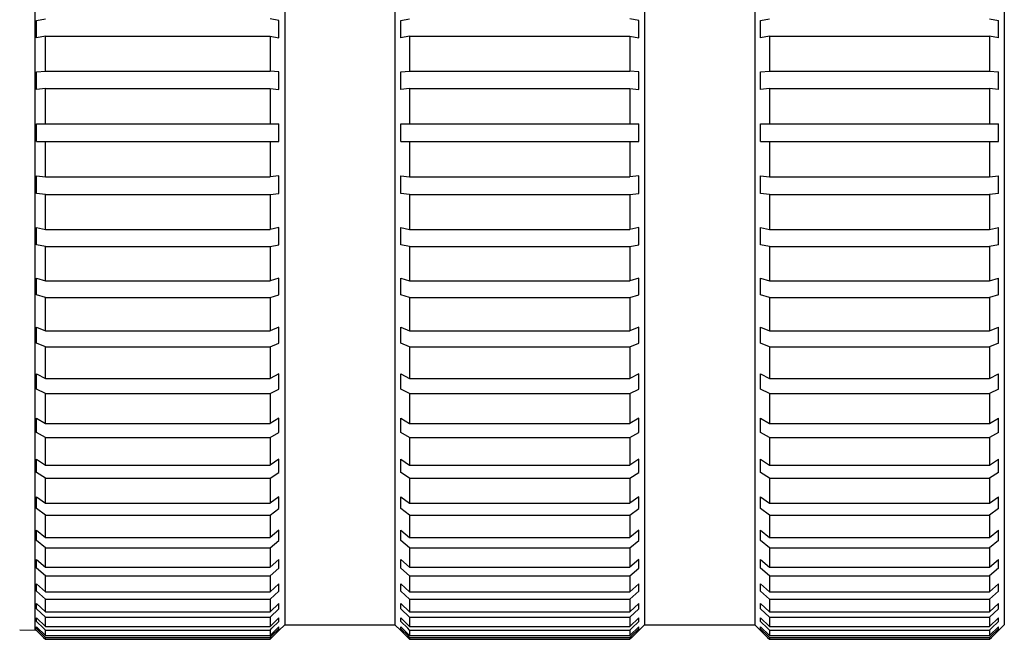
# Model space of a CAD drawing. Header units: millimetres. Extents: x 2329 to 5782, y 1296 to 2780.
# Tile 117 of 123: x 5605 to 5672, y 2281 to 2323. Entities that reach past the tile are written whole.
import ezdxf

# ---------------------------------------------------------------- set-up
doc = ezdxf.new("R2010")
doc.units = ezdxf.units.MM
doc.header["$LTSCALE"] = 0.3
doc.layers.add('00_COMPONENTS', color=7, linetype='Continuous')

msp = doc.modelspace()

# ---------------------------------------------------------------- linework, layer by layer
at = {"layer": '00_COMPONENTS'}
for p, q in [((5606.26365, 2281.44436), (5606.26365, 2349.24318)), ((5623.26365, 2348.84377), (5623.26365, 2281.84377)), ((5630.76365, 2348.84377), (5630.76365, 2281.84377)), ((5647.76365, 2348.84377), (5647.76365, 2281.84377)), ((5655.26365, 2348.84377), (5655.26365, 2281.84377)), ((5672.26365, 2348.84377), (5672.26365, 2281.84377)), ((5606.36365, 2322.97776), (5606.96365, 2323.10253)), ((5606.36365, 2321.80399), (5606.36365, 2322.97776)), ((5622.86365, 2322.97776), (5622.26365, 2323.10253)), ((5622.86365, 2321.80399), (5622.86365, 2322.97776)), ((5631.16365, 2322.97776), (5631.76365, 2323.10253)), ((5631.16365, 2321.80399), (5631.16365, 2322.97776)), ((5647.36365, 2322.97776), (5646.76365, 2323.10253)), ((5647.36365, 2321.80399), (5647.36365, 2322.97776)), ((5655.66365, 2322.97776), (5656.26365, 2323.10253)), ((5655.66365, 2321.80399), (5655.66365, 2322.97776)), ((5671.26365, 2323.10253), (5671.86365, 2322.97776)), ((5671.86365, 2321.80399), (5671.86365, 2322.97776)), ((5606.96365, 2321.92875), (5606.36365, 2321.80399)), ((5606.96365, 2319.54617), (5606.96365, 2321.92875)), ((5606.96365, 2321.92875), (5622.26365, 2321.92875)), ((5622.26365, 2321.92875), (5622.26365, 2319.54617)), ((5622.26365, 2321.92875), (5622.86365, 2321.80399)), ((5631.76365, 2321.92875), (5631.16365, 2321.80399)), ((5631.76365, 2321.92875), (5631.76365, 2319.54617)), ((5631.76365, 2321.92875), (5646.76365, 2321.92875)), ((5646.76365, 2321.92875), (5646.76365, 2319.54617)), ((5646.76365, 2321.92875), (5647.36365, 2321.80399)), ((5656.26365, 2321.92875), (5655.66365, 2321.80399)), ((5656.26365, 2321.92875), (5656.26365, 2319.54617)), ((5656.26365, 2321.92875), (5671.26365, 2321.92875)), ((5671.26365, 2321.92875), (5671.26365, 2319.54617)), ((5671.86365, 2321.80399), (5671.26365, 2321.92875)), ((5606.36365, 2319.48345), (5606.96365, 2319.54617)), ((5606.36365, 2318.29002), (5606.36365, 2319.48345)), ((5606.96365, 2319.54617), (5622.26365, 2319.54617)), ((5622.86365, 2319.48345), (5622.26365, 2319.54617)), ((5622.86365, 2318.29002), (5622.86365, 2319.48345)), ((5631.16365, 2319.48345), (5631.76365, 2319.54617)), ((5631.16365, 2318.29002), (5631.16365, 2319.48345)), ((5631.76365, 2319.54617), (5646.76365, 2319.54617)), ((5647.36365, 2319.48345), (5646.76365, 2319.54617)), ((5647.36365, 2318.29002), (5647.36365, 2319.48345)), ((5655.66365, 2319.48345), (5656.26365, 2319.54617)), ((5655.66365, 2318.29002), (5655.66365, 2319.48345)), ((5656.26365, 2319.54617), (5671.26365, 2319.54617)), ((5671.26365, 2319.54617), (5671.86365, 2319.48345)), ((5671.86365, 2318.29002), (5671.86365, 2319.48345)), ((5606.96365, 2318.35275), (5606.36365, 2318.29002)), ((5606.96365, 2315.94377), (5606.96365, 2318.35275)), ((5606.96365, 2318.35275), (5622.26365, 2318.35275)), ((5622.26365, 2318.35275), (5622.26365, 2315.94377)), ((5622.26365, 2318.35275), (5622.86365, 2318.29002)), ((5631.76365, 2318.35275), (5631.16365, 2318.29002)), ((5631.76365, 2318.35275), (5631.76365, 2315.94377)), ((5631.76365, 2318.35275), (5646.76365, 2318.35275)), ((5646.76365, 2318.35275), (5646.76365, 2315.94377)), ((5646.76365, 2318.35275), (5647.36365, 2318.29002)), ((5656.26365, 2318.35275), (5655.66365, 2318.29002)), ((5656.26365, 2318.35275), (5656.26365, 2315.94377)), ((5656.26365, 2318.35275), (5671.26365, 2318.35275)), ((5671.26365, 2318.35275), (5671.26365, 2315.94377)), ((5671.86365, 2318.29002), (5671.26365, 2318.35275)), ((5606.36365, 2314.74377), (5606.36365, 2315.94377)), ((5606.36365, 2315.94377), (5622.86365, 2315.94377)), ((5622.86365, 2314.74377), (5622.86365, 2315.94377)), ((5631.16365, 2314.74377), (5631.16365, 2315.94377)), ((5631.16365, 2315.94377), (5647.36365, 2315.94377)), ((5647.36365, 2314.74377), (5647.36365, 2315.94377)), ((5655.66365, 2315.94377), (5671.86365, 2315.94377)), ((5655.66365, 2314.74377), (5655.66365, 2315.94377)), ((5671.86365, 2314.74377), (5671.86365, 2315.94377)), ((5606.36365, 2314.74377), (5622.86365, 2314.74377)), ((5606.96365, 2312.3348), (5606.96365, 2314.74377)), ((5622.26365, 2314.74377), (5622.26365, 2312.3348)), ((5631.16365, 2314.74377), (5647.36365, 2314.74377)), ((5631.76365, 2314.74377), (5631.76365, 2312.3348)), ((5646.76365, 2314.74377), (5646.76365, 2312.3348)), ((5655.66365, 2314.74377), (5671.86365, 2314.74377)), ((5656.26365, 2314.74377), (5656.26365, 2312.3348)), ((5671.26365, 2314.74377), (5671.26365, 2312.3348)), ((5606.36365, 2311.2041), (5606.36365, 2312.39753)), ((5606.36365, 2312.39753), (5606.96365, 2312.3348)), ((5606.96365, 2312.3348), (5622.26365, 2312.3348)), ((5622.86365, 2312.39753), (5622.26365, 2312.3348)), ((5622.86365, 2311.2041), (5622.86365, 2312.39753)), ((5631.16365, 2311.2041), (5631.16365, 2312.39753)), ((5631.16365, 2312.39753), (5631.76365, 2312.3348)), ((5631.76365, 2312.3348), (5646.76365, 2312.3348)), ((5647.36365, 2312.39753), (5646.76365, 2312.3348)), ((5647.36365, 2311.2041), (5647.36365, 2312.39753)), ((5655.66365, 2311.2041), (5655.66365, 2312.39753)), ((5655.66365, 2312.39753), (5656.26365, 2312.3348)), ((5656.26365, 2312.3348), (5671.26365, 2312.3348)), ((5671.26365, 2312.3348), (5671.86365, 2312.39753)), ((5671.86365, 2311.2041), (5671.86365, 2312.39753)), ((5606.96365, 2311.14137), (5606.36365, 2311.2041)), ((5606.96365, 2308.75879), (5606.96365, 2311.14137)), ((5606.96365, 2311.14137), (5622.26365, 2311.14137)), ((5622.26365, 2311.14137), (5622.86365, 2311.2041)), ((5622.26365, 2311.14137), (5622.26365, 2308.75879)), ((5631.76365, 2311.14137), (5631.16365, 2311.2041)), ((5631.76365, 2311.14137), (5631.76365, 2308.75879)), ((5631.76365, 2311.14137), (5646.76365, 2311.14137)), ((5646.76365, 2311.14137), (5647.36365, 2311.2041)), ((5646.76365, 2311.14137), (5646.76365, 2308.75879)), ((5656.26365, 2311.14137), (5655.66365, 2311.2041)), ((5656.26365, 2311.14137), (5671.26365, 2311.14137)), ((5656.26365, 2311.14137), (5656.26365, 2308.75879)), ((5671.86365, 2311.2041), (5671.26365, 2311.14137)), ((5671.26365, 2311.14137), (5671.26365, 2308.75879)), ((5606.36365, 2307.70978), (5606.36365, 2308.88356)), ((5606.36365, 2308.88356), (5606.96365, 2308.75879)), ((5606.96365, 2308.75879), (5622.26365, 2308.75879)), ((5622.86365, 2308.88356), (5622.26365, 2308.75879)), ((5622.86365, 2307.70978), (5622.86365, 2308.88356)), ((5631.16365, 2307.70978), (5631.16365, 2308.88356)), ((5631.16365, 2308.88356), (5631.76365, 2308.75879)), ((5631.76365, 2308.75879), (5646.76365, 2308.75879)), ((5647.36365, 2308.88356), (5646.76365, 2308.75879)), ((5647.36365, 2307.70978), (5647.36365, 2308.88356)), ((5655.66365, 2307.70978), (5655.66365, 2308.88356)), ((5655.66365, 2308.88356), (5656.26365, 2308.75879)), ((5656.26365, 2308.75879), (5671.26365, 2308.75879)), ((5671.26365, 2308.75879), (5671.86365, 2308.88356)), ((5671.86365, 2307.70978), (5671.86365, 2308.88356)), ((5606.96365, 2307.58502), (5606.36365, 2307.70978)), ((5606.96365, 2305.25493), (5606.96365, 2307.58502)), ((5606.96365, 2307.58502), (5622.26365, 2307.58502)), ((5622.26365, 2307.58502), (5622.86365, 2307.70978)), ((5622.26365, 2307.58502), (5622.26365, 2305.25493)), ((5631.76365, 2307.58502), (5631.16365, 2307.70978)), ((5631.76365, 2307.58502), (5631.76365, 2305.25493)), ((5631.76365, 2307.58502), (5646.76365, 2307.58502)), ((5646.76365, 2307.58502), (5647.36365, 2307.70978)), ((5646.76365, 2307.58502), (5646.76365, 2305.25493)), ((5656.26365, 2307.58502), (5655.66365, 2307.70978)), ((5656.26365, 2307.58502), (5671.26365, 2307.58502)), ((5656.26365, 2307.58502), (5656.26365, 2305.25493)), ((5671.86365, 2307.70978), (5671.26365, 2307.58502)), ((5671.26365, 2307.58502), (5671.26365, 2305.25493)), ((5606.36365, 2304.2991), (5606.36365, 2305.44037)), ((5606.36365, 2305.44037), (5606.96365, 2305.25493)), ((5622.86365, 2305.44037), (5622.26365, 2305.25493)), ((5622.86365, 2304.2991), (5622.86365, 2305.44037)), ((5631.16365, 2304.2991), (5631.16365, 2305.44037)), ((5631.16365, 2305.44037), (5631.76365, 2305.25493)), ((5647.36365, 2305.44037), (5646.76365, 2305.25493)), ((5647.36365, 2304.2991), (5647.36365, 2305.44037)), ((5655.66365, 2304.2991), (5655.66365, 2305.44037)), ((5655.66365, 2305.44037), (5656.26365, 2305.25493)), ((5671.26365, 2305.25493), (5671.86365, 2305.44037)), ((5671.86365, 2304.2991), (5671.86365, 2305.44037)), ((5606.96365, 2305.25493), (5622.26365, 2305.25493)), ((5631.76365, 2305.25493), (5646.76365, 2305.25493)), ((5656.26365, 2305.25493), (5671.26365, 2305.25493)), ((5606.96365, 2304.11367), (5606.36365, 2304.2991)), ((5606.96365, 2301.86161), (5606.96365, 2304.11367)), ((5606.96365, 2304.11367), (5622.26365, 2304.11367)), ((5622.26365, 2304.11367), (5622.86365, 2304.2991)), ((5622.26365, 2304.11367), (5622.26365, 2301.86161)), ((5631.76365, 2304.11367), (5631.16365, 2304.2991)), ((5631.76365, 2304.11367), (5631.76365, 2301.86161)), ((5631.76365, 2304.11367), (5646.76365, 2304.11367)), ((5646.76365, 2304.11367), (5647.36365, 2304.2991)), ((5646.76365, 2304.11367), (5646.76365, 2301.86161)), ((5656.26365, 2304.11367), (5655.66365, 2304.2991)), ((5656.26365, 2304.11367), (5671.26365, 2304.11367)), ((5656.26365, 2304.11367), (5656.26365, 2301.86161)), ((5671.86365, 2304.2991), (5671.26365, 2304.11367)), ((5671.26365, 2304.11367), (5671.26365, 2301.86161)), ((5606.36365, 2301.00943), (5606.36365, 2302.10569)), ((5606.36365, 2302.10569), (5606.96365, 2301.86161)), ((5622.86365, 2302.10569), (5622.26365, 2301.86161)), ((5622.86365, 2301.00943), (5622.86365, 2302.10569)), ((5631.16365, 2301.00943), (5631.16365, 2302.10569)), ((5631.16365, 2302.10569), (5631.76365, 2301.86161)), ((5647.36365, 2302.10569), (5646.76365, 2301.86161)), ((5647.36365, 2301.00943), (5647.36365, 2302.10569)), ((5655.66365, 2301.00943), (5655.66365, 2302.10569)), ((5655.66365, 2302.10569), (5656.26365, 2301.86161)), ((5671.26365, 2301.86161), (5671.86365, 2302.10569)), ((5671.86365, 2301.00943), (5671.86365, 2302.10569)), ((5606.96365, 2301.86161), (5622.26365, 2301.86161)), ((5631.76365, 2301.86161), (5646.76365, 2301.86161)), ((5656.26365, 2301.86161), (5671.26365, 2301.86161)), ((5606.96365, 2300.76535), (5606.36365, 2301.00943)), ((5606.96365, 2298.616), (5606.96365, 2300.76535)), ((5606.96365, 2300.76535), (5622.26365, 2300.76535)), ((5622.26365, 2300.76535), (5622.86365, 2301.00943)), ((5622.26365, 2300.76535), (5622.26365, 2298.616)), ((5631.76365, 2300.76535), (5631.16365, 2301.00943)), ((5631.76365, 2300.76535), (5631.76365, 2298.616)), ((5631.76365, 2300.76535), (5646.76365, 2300.76535)), ((5646.76365, 2300.76535), (5647.36365, 2301.00943)), ((5646.76365, 2300.76535), (5646.76365, 2298.616)), ((5656.26365, 2300.76535), (5655.66365, 2301.00943)), ((5656.26365, 2300.76535), (5671.26365, 2300.76535)), ((5656.26365, 2300.76535), (5656.26365, 2298.616)), ((5671.86365, 2301.00943), (5671.26365, 2300.76535)), ((5671.26365, 2300.76535), (5671.26365, 2298.616)), ((5606.36365, 2297.87681), (5606.36365, 2298.91604)), ((5606.36365, 2298.91604), (5606.96365, 2298.616)), ((5606.96365, 2298.616), (5622.26365, 2298.616)), ((5622.86365, 2298.91604), (5622.26365, 2298.616)), ((5622.86365, 2297.87681), (5622.86365, 2298.91604)), ((5631.16365, 2297.87681), (5631.16365, 2298.91604)), ((5631.16365, 2298.91604), (5631.76365, 2298.616)), ((5631.76365, 2298.616), (5646.76365, 2298.616)), ((5647.36365, 2298.91604), (5646.76365, 2298.616)), ((5647.36365, 2297.87681), (5647.36365, 2298.91604)), ((5655.66365, 2297.87681), (5655.66365, 2298.91604)), ((5655.66365, 2298.91604), (5656.26365, 2298.616)), ((5656.26365, 2298.616), (5671.26365, 2298.616)), ((5671.26365, 2298.616), (5671.86365, 2298.91604)), ((5671.86365, 2297.87681), (5671.86365, 2298.91604)), ((5606.96365, 2297.57677), (5606.36365, 2297.87681)), ((5606.96365, 2295.55366), (5606.96365, 2297.57677)), ((5606.96365, 2297.57677), (5622.26365, 2297.57677)), ((5622.26365, 2297.57677), (5622.86365, 2297.87681)), ((5622.26365, 2297.57677), (5622.26365, 2295.55366)), ((5631.76365, 2297.57677), (5631.16365, 2297.87681)), ((5631.76365, 2297.57677), (5631.76365, 2295.55366)), ((5631.76365, 2297.57677), (5646.76365, 2297.57677)), ((5646.76365, 2297.57677), (5647.36365, 2297.87681)), ((5646.76365, 2297.57677), (5646.76365, 2295.55366)), ((5656.26365, 2297.57677), (5655.66365, 2297.87681)), ((5656.26365, 2297.57677), (5671.26365, 2297.57677)), ((5656.26365, 2297.57677), (5656.26365, 2295.55366)), ((5671.86365, 2297.87681), (5671.26365, 2297.57677)), ((5671.26365, 2297.57677), (5671.26365, 2295.55366)), ((5606.36365, 2294.93556), (5606.36365, 2295.90638)), ((5606.36365, 2295.90638), (5606.96365, 2295.55366)), ((5606.96365, 2295.55366), (5622.26365, 2295.55366)), ((5622.86365, 2295.90638), (5622.26365, 2295.55366)), ((5622.86365, 2294.93556), (5622.86365, 2295.90638)), ((5631.16365, 2294.93556), (5631.16365, 2295.90638)), ((5631.16365, 2295.90638), (5631.76365, 2295.55366)), ((5631.76365, 2295.55366), (5646.76365, 2295.55366)), ((5647.36365, 2295.90638), (5646.76365, 2295.55366)), ((5647.36365, 2294.93556), (5647.36365, 2295.90638)), ((5655.66365, 2294.93556), (5655.66365, 2295.90638)), ((5655.66365, 2295.90638), (5656.26365, 2295.55366)), ((5656.26365, 2295.55366), (5671.26365, 2295.55366)), ((5671.26365, 2295.55366), (5671.86365, 2295.90638)), ((5671.86365, 2294.93556), (5671.86365, 2295.90638)), ((5606.96365, 2294.58284), (5606.36365, 2294.93556)), ((5622.26365, 2294.58284), (5622.86365, 2294.93556)), ((5631.76365, 2294.58284), (5631.16365, 2294.93556)), ((5646.76365, 2294.58284), (5647.36365, 2294.93556)), ((5656.26365, 2294.58284), (5655.66365, 2294.93556)), ((5671.86365, 2294.93556), (5671.26365, 2294.58284)), ((5606.96365, 2292.70815), (5606.96365, 2294.58284)), ((5606.96365, 2294.58284), (5622.26365, 2294.58284)), ((5622.26365, 2294.58284), (5622.26365, 2292.70815)), ((5631.76365, 2294.58284), (5631.76365, 2292.70815)), ((5631.76365, 2294.58284), (5646.76365, 2294.58284)), ((5646.76365, 2294.58284), (5646.76365, 2292.70815)), ((5656.26365, 2294.58284), (5671.26365, 2294.58284)), ((5656.26365, 2294.58284), (5656.26365, 2292.70815)), ((5671.26365, 2294.58284), (5671.26365, 2292.70815)), ((5606.36365, 2292.21791), (5606.36365, 2293.10969)), ((5606.36365, 2293.10969), (5606.96365, 2292.70815)), ((5606.96365, 2292.70815), (5622.26365, 2292.70815)), ((5622.86365, 2293.10969), (5622.26365, 2292.70815)), ((5622.86365, 2292.21791), (5622.86365, 2293.10969)), ((5631.16365, 2292.21791), (5631.16365, 2293.10969)), ((5631.16365, 2293.10969), (5631.76365, 2292.70815)), ((5631.76365, 2292.70815), (5646.76365, 2292.70815)), ((5647.36365, 2293.10969), (5646.76365, 2292.70815)), ((5647.36365, 2292.21791), (5647.36365, 2293.10969)), ((5655.66365, 2292.21791), (5655.66365, 2293.10969)), ((5655.66365, 2293.10969), (5656.26365, 2292.70815)), ((5656.26365, 2292.70815), (5671.26365, 2292.70815)), ((5671.26365, 2292.70815), (5671.86365, 2293.10969)), ((5671.86365, 2292.21791), (5671.86365, 2293.10969)), ((5606.96365, 2291.81637), (5606.36365, 2292.21791)), ((5622.26365, 2291.81637), (5622.86365, 2292.21791)), ((5631.76365, 2291.81637), (5631.16365, 2292.21791)), ((5646.76365, 2291.81637), (5647.36365, 2292.21791)), ((5656.26365, 2291.81637), (5655.66365, 2292.21791)), ((5671.86365, 2292.21791), (5671.26365, 2291.81637)), ((5606.96365, 2290.11063), (5606.96365, 2291.81637)), ((5606.96365, 2291.81637), (5622.26365, 2291.81637)), ((5622.26365, 2291.81637), (5622.26365, 2290.11063)), ((5631.76365, 2291.81637), (5646.76365, 2291.81637)), ((5631.76365, 2291.81637), (5631.76365, 2290.11063)), ((5646.76365, 2291.81637), (5646.76365, 2290.11063)), ((5656.26365, 2291.81637), (5671.26365, 2291.81637)), ((5656.26365, 2291.81637), (5656.26365, 2290.11063)), ((5671.26365, 2291.81637), (5671.26365, 2290.11063)), ((5606.36365, 2289.75363), (5606.36365, 2290.55659)), ((5606.36365, 2290.55659), (5606.96365, 2290.11063)), ((5606.96365, 2290.11063), (5622.26365, 2290.11063)), ((5622.86365, 2290.55659), (5622.26365, 2290.11063)), ((5622.86365, 2289.75363), (5622.86365, 2290.55659)), ((5631.16365, 2289.75363), (5631.16365, 2290.55659)), ((5631.16365, 2290.55659), (5631.76365, 2290.11063)), ((5631.76365, 2290.11063), (5646.76365, 2290.11063)), ((5647.36365, 2290.55659), (5646.76365, 2290.11063)), ((5647.36365, 2289.75363), (5647.36365, 2290.55659)), ((5655.66365, 2289.75363), (5655.66365, 2290.55659)), ((5655.66365, 2290.55659), (5656.26365, 2290.11063)), ((5656.26365, 2290.11063), (5671.26365, 2290.11063)), ((5671.26365, 2290.11063), (5671.86365, 2290.55659)), ((5671.86365, 2289.75363), (5671.86365, 2290.55659)), ((5606.96365, 2289.30768), (5606.36365, 2289.75363)), ((5606.96365, 2287.78958), (5606.96365, 2289.30768)), ((5606.96365, 2289.30768), (5622.26365, 2289.30768)), ((5622.26365, 2289.30768), (5622.86365, 2289.75363)), ((5622.26365, 2289.30768), (5622.26365, 2287.78958)), ((5631.76365, 2289.30768), (5631.16365, 2289.75363)), ((5631.76365, 2289.30768), (5646.76365, 2289.30768)), ((5631.76365, 2289.30768), (5631.76365, 2287.78958)), ((5646.76365, 2289.30768), (5647.36365, 2289.75363)), ((5646.76365, 2289.30768), (5646.76365, 2287.78958)), ((5656.26365, 2289.30768), (5655.66365, 2289.75363)), ((5656.26365, 2289.30768), (5671.26365, 2289.30768)), ((5656.26365, 2289.30768), (5656.26365, 2287.78958)), ((5671.86365, 2289.75363), (5671.26365, 2289.30768)), ((5671.26365, 2289.30768), (5671.26365, 2287.78958)), ((5606.36365, 2287.56972), (5606.36365, 2288.27506)), ((5606.36365, 2288.27506), (5606.96365, 2287.78958)), ((5622.86365, 2288.27506), (5622.26365, 2287.78958)), ((5622.86365, 2287.56972), (5622.86365, 2288.27506)), ((5631.16365, 2287.56972), (5631.16365, 2288.27506)), ((5631.16365, 2288.27506), (5631.76365, 2287.78958)), ((5647.36365, 2288.27506), (5646.76365, 2287.78958)), ((5647.36365, 2287.56972), (5647.36365, 2288.27506)), ((5655.66365, 2287.56972), (5655.66365, 2288.27506)), ((5655.66365, 2288.27506), (5656.26365, 2287.78958)), ((5671.26365, 2287.78958), (5671.86365, 2288.27506)), ((5671.86365, 2287.56972), (5671.86365, 2288.27506)), ((5606.96365, 2287.08424), (5606.36365, 2287.56972)), ((5606.96365, 2287.78958), (5622.26365, 2287.78958)), ((5622.26365, 2287.08424), (5622.86365, 2287.56972)), ((5631.76365, 2287.08424), (5631.16365, 2287.56972)), ((5631.76365, 2287.78958), (5646.76365, 2287.78958)), ((5646.76365, 2287.08424), (5647.36365, 2287.56972)), ((5656.26365, 2287.08424), (5655.66365, 2287.56972)), ((5656.26365, 2287.78958), (5671.26365, 2287.78958)), ((5671.86365, 2287.56972), (5671.26365, 2287.08424)), ((5606.96365, 2285.77042), (5606.96365, 2287.08424)), ((5606.96365, 2287.08424), (5622.26365, 2287.08424)), ((5622.26365, 2287.08424), (5622.26365, 2285.77042)), ((5631.76365, 2287.08424), (5646.76365, 2287.08424)), ((5631.76365, 2287.08424), (5631.76365, 2285.77042)), ((5646.76365, 2287.08424), (5646.76365, 2285.77042)), ((5656.26365, 2287.08424), (5671.26365, 2287.08424)), ((5656.26365, 2287.08424), (5656.26365, 2285.77042)), ((5671.26365, 2287.08424), (5671.26365, 2285.77042)), ((5606.36365, 2285.69011), (5606.36365, 2286.29011)), ((5606.36365, 2286.29011), (5606.96365, 2285.77042)), ((5622.86365, 2286.29011), (5622.26365, 2285.77042)), ((5622.86365, 2285.69011), (5622.86365, 2286.29011)), ((5631.16365, 2285.69011), (5631.16365, 2286.29011)), ((5631.16365, 2286.29011), (5631.76365, 2285.77042)), ((5647.36365, 2286.29011), (5646.76365, 2285.77042)), ((5647.36365, 2285.69011), (5647.36365, 2286.29011)), ((5655.66365, 2285.69011), (5655.66365, 2286.29011)), ((5655.66365, 2286.29011), (5656.26365, 2285.77042)), ((5671.26365, 2285.77042), (5671.86365, 2286.29011)), ((5671.86365, 2285.69011), (5671.86365, 2286.29011)), ((5606.96365, 2285.17042), (5606.36365, 2285.69011)), ((5606.96365, 2285.77042), (5622.26365, 2285.77042)), ((5622.26365, 2285.17042), (5622.86365, 2285.69011)), ((5631.76365, 2285.17042), (5631.16365, 2285.69011)), ((5631.76365, 2285.77042), (5646.76365, 2285.77042)), ((5646.76365, 2285.17042), (5647.36365, 2285.69011)), ((5656.26365, 2285.17042), (5655.66365, 2285.69011)), ((5656.26365, 2285.77042), (5671.26365, 2285.77042)), ((5671.86365, 2285.69011), (5671.26365, 2285.17042)), ((5606.36365, 2284.13539), (5606.36365, 2284.62348)), ((5606.36365, 2284.62348), (5606.96365, 2284.07526)), ((5606.96365, 2284.07526), (5606.96365, 2285.17042)), ((5606.96365, 2285.17042), (5622.26365, 2285.17042)), ((5622.26365, 2285.17042), (5622.26365, 2284.07526)), ((5622.86365, 2284.62348), (5622.26365, 2284.07526)), ((5622.86365, 2284.13539), (5622.86365, 2284.62348)), ((5631.16365, 2284.13539), (5631.16365, 2284.62348)), ((5631.16365, 2284.62348), (5631.76365, 2284.07526)), ((5631.76365, 2285.17042), (5646.76365, 2285.17042)), ((5631.76365, 2285.17042), (5631.76365, 2284.07526)), ((5646.76365, 2285.17042), (5646.76365, 2284.07526)), ((5647.36365, 2284.62348), (5646.76365, 2284.07526)), ((5647.36365, 2284.13539), (5647.36365, 2284.62348)), ((5655.66365, 2284.13539), (5655.66365, 2284.62348)), ((5655.66365, 2284.62348), (5656.26365, 2284.07526)), ((5656.26365, 2285.17042), (5671.26365, 2285.17042)), ((5656.26365, 2285.17042), (5656.26365, 2284.07526)), ((5671.26365, 2285.17042), (5671.26365, 2284.07526)), ((5671.26365, 2284.07526), (5671.86365, 2284.62348)), ((5671.86365, 2284.13539), (5671.86365, 2284.62348)), ((5606.96365, 2283.58718), (5606.36365, 2284.13539)), ((5606.96365, 2284.07526), (5622.26365, 2284.07526)), ((5622.26365, 2283.58718), (5622.86365, 2284.13539)), ((5631.76365, 2283.58718), (5631.16365, 2284.13539)), ((5631.76365, 2284.07526), (5646.76365, 2284.07526)), ((5646.76365, 2283.58718), (5647.36365, 2284.13539)), ((5656.26365, 2283.58718), (5655.66365, 2284.13539)), ((5656.26365, 2284.07526), (5671.26365, 2284.07526)), ((5671.86365, 2284.13539), (5671.26365, 2283.58718)), ((5606.36365, 2282.9226), (5606.36365, 2283.29342)), ((5606.36365, 2283.29342), (5606.96365, 2282.7227)), ((5606.96365, 2282.7227), (5606.96365, 2283.58718)), ((5606.96365, 2283.58718), (5622.26365, 2283.58718)), ((5622.26365, 2283.58718), (5622.26365, 2282.7227)), ((5622.86365, 2283.29342), (5622.26365, 2282.7227)), ((5622.86365, 2282.9226), (5622.86365, 2283.29342)), ((5631.16365, 2282.9226), (5631.16365, 2283.29342)), ((5631.16365, 2283.29342), (5631.76365, 2282.7227)), ((5631.76365, 2283.58718), (5646.76365, 2283.58718)), ((5631.76365, 2283.58718), (5631.76365, 2282.7227)), ((5646.76365, 2283.58718), (5646.76365, 2282.7227)), ((5647.36365, 2283.29342), (5646.76365, 2282.7227)), ((5647.36365, 2282.9226), (5647.36365, 2283.29342)), ((5655.66365, 2282.9226), (5655.66365, 2283.29342)), ((5655.66365, 2283.29342), (5656.26365, 2282.7227)), ((5656.26365, 2283.58718), (5671.26365, 2283.58718)), ((5656.26365, 2283.58718), (5656.26365, 2282.7227)), ((5671.26365, 2283.58718), (5671.26365, 2282.7227)), ((5671.26365, 2282.7227), (5671.86365, 2283.29342)), ((5671.86365, 2282.9226), (5671.86365, 2283.29342)), ((5606.96365, 2282.35188), (5606.36365, 2282.9226)), ((5606.96365, 2282.7227), (5622.26365, 2282.7227)), ((5622.26365, 2282.35188), (5622.86365, 2282.9226)), ((5631.76365, 2282.35188), (5631.16365, 2282.9226)), ((5631.76365, 2282.7227), (5646.76365, 2282.7227)), ((5646.76365, 2282.35188), (5647.36365, 2282.9226)), ((5656.26365, 2282.35188), (5655.66365, 2282.9226)), ((5656.26365, 2282.7227), (5671.26365, 2282.7227)), ((5671.86365, 2282.9226), (5671.26365, 2282.35188)), ((5606.36365, 2282.06502), (5606.36365, 2282.31451)), ((5606.36365, 2282.31451), (5606.96365, 2281.72753)), ((5606.83015, 2281.60864), (5606.36365, 2282.06502)), ((5606.96365, 2281.72753), (5606.96365, 2282.35188)), ((5606.96365, 2282.35188), (5622.26365, 2282.35188)), ((5622.26365, 2282.35188), (5622.26365, 2281.72753)), ((5622.86365, 2282.31451), (5622.26365, 2281.72753)), ((5622.38836, 2281.60005), (5622.86365, 2282.06502)), ((5622.86365, 2282.06502), (5622.86365, 2282.31451)), ((5631.16365, 2282.06502), (5631.16365, 2282.31451)), ((5631.16365, 2282.31451), (5631.76365, 2281.72753)), ((5631.63893, 2281.60005), (5631.16365, 2282.06502)), ((5631.76365, 2282.35188), (5646.76365, 2282.35188)), ((5631.76365, 2282.35188), (5631.76365, 2281.72753)), ((5646.76365, 2282.35188), (5646.76365, 2281.72753)), ((5647.36365, 2282.31451), (5646.76365, 2281.72753)), ((5646.88836, 2281.60005), (5647.36365, 2282.06502)), ((5647.36365, 2282.06502), (5647.36365, 2282.31451)), ((5655.66365, 2282.06502), (5655.66365, 2282.31451)), ((5655.66365, 2282.31451), (5656.26365, 2281.72753)), ((5656.13893, 2281.60005), (5655.66365, 2282.06502)), ((5656.26365, 2282.35188), (5671.26365, 2282.35188)), ((5656.26365, 2282.35188), (5656.26365, 2281.72753)), ((5671.26365, 2282.35188), (5671.26365, 2281.72753)), ((5671.26365, 2281.72753), (5671.86365, 2282.31451)), ((5671.86365, 2282.06502), (5671.38836, 2281.60005)), ((5671.86365, 2282.06502), (5671.86365, 2282.31451)), ((5606.26365, 2281.44377), (5605.20971, 2281.48058)), ((5606.26365, 2281.54377), (5606.36365, 2281.44377)), ((5606.36365, 2281.57204), (5606.36365, 2281.69748)), ((5606.36365, 2281.69748), (5606.96365, 2281.10067)), ((5606.37722, 2281.55854), (5606.36365, 2281.57204)), ((5606.36365, 2281.44377), (5606.36365, 2281.44908)), ((5606.36365, 2281.44908), (5606.83015, 2280.98251)), ((5606.83015, 2281.10803), (5606.37722, 2281.55854)), ((5606.96365, 2281.47804), (5606.83015, 2281.60864)), ((5606.96365, 2281.72753), (5622.26365, 2281.72753)), ((5606.96365, 2281.10067), (5606.96365, 2281.47804)), ((5606.96365, 2281.47804), (5622.26365, 2281.47804)), ((5622.86365, 2281.69748), (5622.26365, 2281.10067)), ((5622.26365, 2281.47804), (5622.38836, 2281.60005)), ((5622.26365, 2281.47804), (5622.26365, 2281.10067)), ((5622.36378, 2281.07484), (5622.86365, 2281.57204)), ((5622.86365, 2281.44908), (5622.38949, 2280.97485)), ((5622.86365, 2281.44377), (5623.26365, 2281.84377)), ((5622.86365, 2281.57204), (5622.86365, 2281.69748)), ((5622.86365, 2281.44377), (5622.86365, 2281.44908)), ((5623.26365, 2281.84377), (5630.76365, 2281.84377)), ((5630.76365, 2281.84377), (5631.16365, 2281.44377)), ((5631.16365, 2281.57204), (5631.16365, 2281.69748)), ((5631.16365, 2281.69748), (5631.76365, 2281.10067)), ((5631.66351, 2281.07484), (5631.16365, 2281.57204)), ((5631.16365, 2281.44377), (5631.16365, 2281.44908)), ((5631.16365, 2281.44908), (5631.63781, 2280.97485)), ((5631.76365, 2281.47804), (5631.63893, 2281.60005)), ((5631.76365, 2281.72753), (5646.76365, 2281.72753)), ((5631.76365, 2281.47804), (5646.76365, 2281.47804)), ((5631.76365, 2281.47804), (5631.76365, 2281.10067)), ((5647.36365, 2281.69748), (5646.76365, 2281.10067)), ((5646.76365, 2281.47804), (5646.88836, 2281.60005)), ((5646.76365, 2281.47804), (5646.76365, 2281.10067)), ((5646.86378, 2281.07484), (5647.36365, 2281.57204)), ((5647.36365, 2281.44908), (5646.88949, 2280.97485)), ((5647.36365, 2281.44377), (5647.76365, 2281.84377)), ((5647.36365, 2281.57204), (5647.36365, 2281.69748)), ((5647.36365, 2281.44377), (5647.36365, 2281.44908)), ((5647.76365, 2281.84377), (5655.26365, 2281.84377)), ((5655.26365, 2281.84377), (5655.66365, 2281.44377)), ((5655.66365, 2281.57204), (5655.66365, 2281.69748)), ((5655.66365, 2281.69748), (5656.26365, 2281.10067)), ((5656.16351, 2281.07484), (5655.66365, 2281.57204)), ((5655.66365, 2281.44377), (5655.66365, 2281.44908)), ((5655.66365, 2281.44908), (5656.13781, 2280.97485)), ((5656.26365, 2281.47804), (5656.13893, 2281.60005)), ((5656.26365, 2281.72753), (5671.26365, 2281.72753)), ((5656.26365, 2281.47804), (5671.26365, 2281.47804)), ((5656.26365, 2281.47804), (5656.26365, 2281.10067)), ((5671.26365, 2281.10067), (5671.86365, 2281.69748)), ((5671.38836, 2281.60005), (5671.26365, 2281.47804)), ((5671.26365, 2281.47804), (5671.26365, 2281.10067)), ((5671.86365, 2281.57204), (5671.36378, 2281.07484)), ((5671.38949, 2280.97485), (5671.86365, 2281.44908)), ((5672.26365, 2281.84377), (5671.86365, 2281.44377)), ((5671.86365, 2281.57204), (5671.86365, 2281.69748)), ((5671.86365, 2281.44377), (5671.86365, 2281.44908)), ((5606.96365, 2280.97524), (5606.83015, 2281.10803)), ((5606.83015, 2280.98251), (5606.96365, 2280.84899)), ((5606.96365, 2281.10067), (5622.26365, 2281.10067)), ((5606.96365, 2280.84899), (5606.96365, 2280.97524)), ((5606.96365, 2280.97524), (5622.26365, 2280.97524)), ((5606.96365, 2280.84899), (5622.26365, 2280.84899)), ((5622.26365, 2280.97524), (5622.36378, 2281.07484)), ((5622.26365, 2280.97524), (5622.26365, 2280.84899)), ((5622.38949, 2280.97485), (5622.26365, 2280.84899)), ((5631.63781, 2280.97485), (5631.76365, 2280.84899)), ((5631.76365, 2280.97524), (5631.66351, 2281.07484)), ((5631.76365, 2281.10067), (5646.76365, 2281.10067)), ((5631.76365, 2280.97524), (5646.76365, 2280.97524)), ((5631.76365, 2280.97524), (5631.76365, 2280.84899)), ((5631.76365, 2280.84899), (5646.76365, 2280.84899)), ((5646.76365, 2280.97524), (5646.86378, 2281.07484)), ((5646.76365, 2280.97524), (5646.76365, 2280.84899)), ((5646.88949, 2280.97485), (5646.76365, 2280.84899)), ((5656.13781, 2280.97485), (5656.26365, 2280.84899)), ((5656.26365, 2280.97524), (5656.16351, 2281.07484)), ((5656.26365, 2281.10067), (5671.26365, 2281.10067)), ((5656.26365, 2280.97524), (5671.26365, 2280.97524)), ((5656.26365, 2280.97524), (5656.26365, 2280.84899)), ((5656.26365, 2280.84899), (5671.26365, 2280.84899)), ((5671.36378, 2281.07484), (5671.26365, 2280.97524)), ((5671.26365, 2280.97524), (5671.26365, 2280.84899)), ((5671.26365, 2280.84899), (5671.38949, 2280.97485))]:
    msp.add_line(p, q, dxfattribs=at)

doc.saveas('drawing.dxf')
